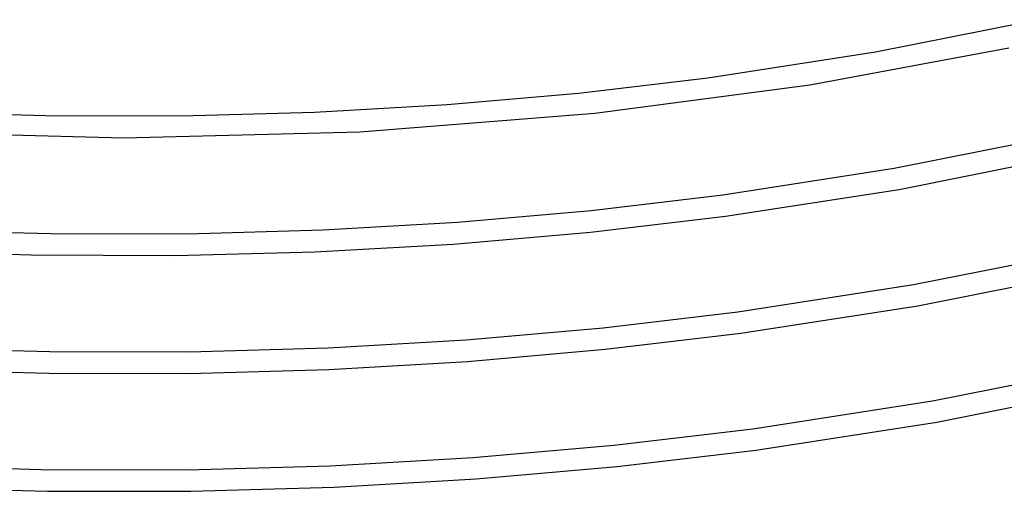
# Model space of a CAD drawing. Header units: millimetres. Extents: x -657 to 657, y -323 to 528.
# Tile 63 of 131: x -19 to 163, y 21 to 109. Entities that reach past the tile are written whole.
import ezdxf

# ---------------------------------------------------------------- set-up
doc = ezdxf.new("R2010")
doc.units = ezdxf.units.MM
doc.layers.add('THICK', color=7, linetype='Continuous')

msp = doc.modelspace()

# ---------------------------------------------------------------- linework, layer by layer
at = {"layer": 'THICK'}
for p, q in [((139.06, 102.58), (169.03, 108.54)), ((108.05, 97.78), (139.06, 102.58)), ((126.93, 96.49), (163.74, 103.3)), ((84.12, 94.94), (108.05, 97.78)), ((59.84, 92.82), (84.12, 94.94)), ((87.18, 91.25), (126.93, 96.49)), ((-39.45, 91.6), (-14.44, 90.79)), ((10.62, 90.73), (35.31, 91.41)), ((35.31, 91.41), (59.84, 92.82)), ((43.68, 87.8), (87.18, 91.25)), ((-14.44, 90.79), (10.62, 90.73)), ((-43.63, 87.8), (0.03, 86.66)), ((0.03, 86.66), (43.68, 87.8)), ((142.56, 81.05), (173.23, 87.14)), ((143.44, 77.14), (174.45, 83.31)), ((110.83, 76.13), (142.56, 81.05)), ((111.36, 72.16), (143.44, 77.14)), ((86.49, 73.25), (110.83, 76.13)), ((61.79, 71.07), (86.49, 73.25)), ((36.83, 69.63), (61.79, 71.07)), ((86.36, 69.21), (111.36, 72.16)), ((-38.53, 69.7), (-13.43, 68.94)), ((11.73, 68.91), (36.83, 69.63)), ((60.98, 67.01), (86.36, 69.21)), ((-13.43, 68.94), (11.73, 68.91)), ((-43.83, 65.95), (-17.17, 65)), ((35.35, 65.56), (60.98, 67.01)), ((146.08, 59.51), (177.46, 65.74)), ((-17.17, 65), (9.56, 64.89)), ((9.56, 64.89), (35.35, 65.56)), ((146.91, 55.6), (178.6, 61.89)), ((113.61, 54.48), (146.08, 59.51)), ((114.15, 50.52), (146.91, 55.6)), ((88.68, 51.53), (113.61, 54.48)), ((63.38, 49.3), (88.68, 51.53)), ((37.81, 47.82), (63.38, 49.3)), ((89.08, 47.55), (114.15, 50.52)), ((-39.38, 47.89), (-13.67, 47.11)), ((12.1, 47.09), (37.81, 47.82)), ((63.64, 45.31), (89.08, 47.55)), ((-13.67, 47.11), (12.1, 47.09)), ((-39.64, 43.9), (-13.79, 43.11)), ((12.1, 43.09), (37.95, 43.82)), ((37.95, 43.82), (63.64, 45.31)), ((149.61, 37.98), (181.72, 44.35)), ((-13.79, 43.11), (12.1, 43.09)), ((150.42, 34.06), (182.81, 40.49)), ((116.4, 32.84), (149.61, 37.98)), ((90.67, 29.79), (116.4, 32.84)), ((116.93, 28.87), (150.42, 34.06)), ((64.57, 27.5), (90.67, 29.79)), ((38.2, 25.99), (64.57, 27.5)), ((91.27, 25.83), (116.93, 28.87)), ((-42.14, 26.16), (-15.27, 25.3)), ((11.67, 25.25), (38.2, 25.99)), ((65.23, 23.54), (91.27, 25.83)), ((-15.27, 25.3), (11.67, 25.25)), ((-40.5, 22.08), (-14.05, 21.28)), ((12.46, 21.26), (38.93, 22.01)), ((38.93, 22.01), (65.23, 23.54)), ((-14.05, 21.28), (12.46, 21.26))]:
    msp.add_line(p, q, dxfattribs=at)

doc.saveas('drawing.dxf')
